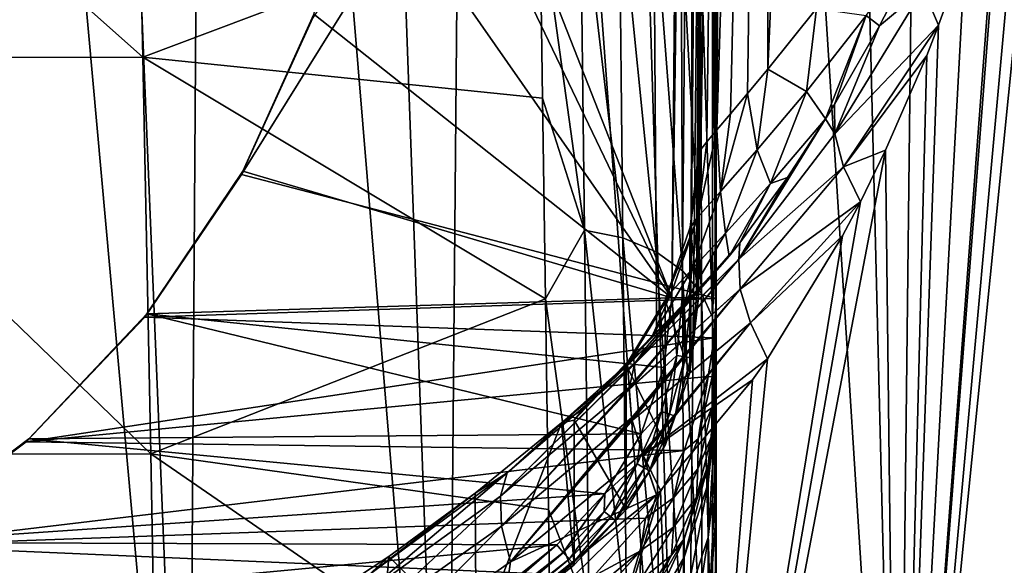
# Model space of a CAD drawing. Header units: millimetres. Extents: x -24 to 72, y 0 to 310.
# Tile 186 of 251: x 8 to 19, y 282 to 288. Entities that reach past the tile are written whole.
import ezdxf

# ---------------------------------------------------------------- set-up
doc = ezdxf.new("R2010")
doc.units = ezdxf.units.MM
doc.header["$LTSCALE"] = 65.185185
for name, color, linetype in [('24', 7, 'CONTINUOUS'), ('25', 7, 'CONTINUOUS'), ('26', 7, 'CONTINUOUS'), ('27', 7, 'CONTINUOUS'), ('36', 7, 'CONTINUOUS'), ('37', 7, 'CONTINUOUS'), ('43', 7, 'CONTINUOUS'), ('45', 7, 'CONTINUOUS'), ('46', 7, 'CONTINUOUS'), ('47', 7, 'CONTINUOUS'), ('48', 7, 'CONTINUOUS'), ('56', 7, 'CONTINUOUS'), ('57', 7, 'CONTINUOUS'), ('58', 7, 'CONTINUOUS'), ('67', 7, 'CONTINUOUS'), ('68', 7, 'CONTINUOUS'), ('79', 7, 'CONTINUOUS'), ('80', 7, 'CONTINUOUS'), ('81', 7, 'CONTINUOUS'), ('89', 7, 'CONTINUOUS')]:
    doc.layers.add(name, color=color, linetype=linetype)

msp = doc.modelspace()

# ---------------------------------------------------------------- linework, layer by layer
at = {"layer": '24', "color": 7, "linetype": 'CONTINUOUS'}
for points in [[(15.5, 283.481, 41.122), (15.5, 283.703, 44.927), (15.409, 282.626, 41.27), (15.5, 283.481, 41.122)], [(15.409, 282.626, 41.27), (15.5, 283.703, 44.927), (15.409, 282.834, 44.927), (15.409, 282.626, 41.27)], [(15.41, 282.013, 37.715), (15.5, 283.481, 41.122), (15.409, 282.626, 41.27), (15.41, 282.013, 37.715)], [(15.5, 282.814, 37.341), (15.5, 283.481, 41.122), (15.41, 282.013, 37.715), (15.5, 282.814, 37.341)], [(15.409, 282.834, 44.927), (15.139, 281.998, 44.927), (15.14, 281.795, 41.35), (15.409, 282.834, 44.927)], [(15.409, 282.626, 41.27), (15.409, 282.834, 44.927), (15.14, 281.795, 41.35), (15.409, 282.626, 41.27)], [(15.5, 282.312, 35.463), (15.5, 282.814, 37.341), (15.41, 281.02, 34.278), (15.5, 282.312, 35.463)], [(15.41, 281.02, 34.278), (15.5, 282.814, 37.341), (15.41, 282.013, 37.715), (15.41, 281.02, 34.278)], [(15.141, 281.196, 37.873), (15.409, 282.626, 41.27), (15.14, 281.795, 41.35), (15.141, 281.196, 37.873)], [(15.41, 282.013, 37.715), (15.409, 282.626, 41.27), (15.141, 281.196, 37.873), (15.41, 282.013, 37.715)], [(15.5, 281.695, 33.596), (15.5, 282.312, 35.463), (15.41, 281.02, 34.278), (15.5, 281.695, 33.596)], [(14.701, 281.238, 44.927), (14.702, 281.038, 41.421), (15.139, 281.998, 44.927), (14.701, 281.238, 44.927)], [(15.139, 281.998, 44.927), (14.702, 281.038, 41.421), (15.14, 281.795, 41.35), (15.139, 281.998, 44.927)], [(15.142, 280.224, 34.514), (15.41, 282.013, 37.715), (15.141, 281.196, 37.873), (15.142, 280.224, 34.514)], [(15.41, 281.02, 34.278), (15.41, 282.013, 37.715), (15.142, 280.224, 34.514), (15.41, 281.02, 34.278)], [(14.702, 281.038, 41.421), (14.704, 280.449, 38.014), (15.14, 281.795, 41.35), (14.702, 281.038, 41.421)], [(14.704, 280.449, 38.014), (15.141, 281.196, 37.873), (15.14, 281.795, 41.35), (14.704, 280.449, 38.014)]]:
    msp.add_3dface(points, dxfattribs=at)
at = {"layer": '25', "color": 7, "linetype": 'CONTINUOUS'}
for points in [[(15.498, 292.298, 18.874), (15.497, 294.595, 23.505), (15.497, 287.812, 21.785), (15.498, 292.298, 18.874)], [(15.497, 287.812, 21.785), (15.497, 294.595, 23.505), (15.497, 289.901, 25.944), (15.497, 287.812, 21.785)], [(15.5, 288.507, 40.58), (15.499, 287.818, 36.372), (15.5, 293.51, 39.865), (15.5, 288.507, 40.58)], [(15.499, 287.818, 36.372), (15.499, 292.778, 35.003), (15.5, 293.51, 39.865), (15.499, 287.818, 36.372)], [(15.499, 286.696, 32.321), (15.498, 291.566, 30.356), (15.499, 292.778, 35.003), (15.499, 286.696, 32.321)], [(15.499, 287.818, 36.372), (15.499, 286.696, 32.321), (15.499, 292.778, 35.003), (15.499, 287.818, 36.372)], [(15.498, 285.326, 17.895), (15.498, 292.298, 18.874), (15.497, 287.812, 21.785), (15.498, 285.326, 17.895)], [(15.498, 289.563, 14.565), (15.498, 292.298, 18.874), (15.498, 285.326, 17.895), (15.498, 289.563, 14.565)], [(15.499, 285.168, 28.448), (15.497, 289.901, 25.944), (15.498, 291.566, 30.356), (15.499, 285.168, 28.448)], [(15.499, 286.696, 32.321), (15.499, 285.168, 28.448), (15.498, 291.566, 30.356), (15.499, 286.696, 32.321)], [(15.499, 286.42, 10.594), (15.5, 291.294, 8.836), (15.498, 289.563, 14.565), (15.499, 286.42, 10.594)], [(15.5, 287.57, 4.791), (15.5, 291.294, 8.836), (15.499, 286.42, 10.594), (15.5, 287.57, 4.791)], [(15.499, 285.168, 28.448), (15.499, 283.261, 24.771), (15.497, 289.901, 25.944), (15.499, 285.168, 28.448)], [(15.499, 283.261, 24.771), (15.497, 287.812, 21.785), (15.497, 289.901, 25.944), (15.499, 283.261, 24.771)], [(15.499, 286.42, 10.594), (15.498, 289.563, 14.565), (15.499, 282.472, 14.294), (15.499, 286.42, 10.594)], [(15.499, 282.472, 14.294), (15.498, 289.563, 14.565), (15.498, 285.326, 17.895), (15.499, 282.472, 14.294)], [(15.5, 283.703, 44.927), (15.5, 283.481, 41.122), (15.5, 289.522, 44.927), (15.5, 283.703, 44.927)], [(15.5, 289.522, 44.927), (15.5, 283.481, 41.122), (15.5, 288.507, 40.58), (15.5, 289.522, 44.927)], [(15.5, 288.507, 40.58), (15.5, 283.481, 41.122), (15.499, 287.818, 36.372), (15.5, 288.507, 40.58)], [(15.499, 283.261, 24.771), (15.499, 281, 21.312), (15.497, 287.812, 21.785), (15.499, 283.261, 24.771)], [(15.499, 281, 21.312), (15.498, 285.326, 17.895), (15.497, 287.812, 21.785), (15.499, 281, 21.312)], [(15.5, 283.481, 41.122), (15.5, 282.814, 37.341), (15.499, 287.818, 36.372), (15.5, 283.481, 41.122)], [(15.5, 282.814, 37.341), (15.5, 282.312, 35.463), (15.499, 287.818, 36.372), (15.5, 282.814, 37.341)], [(15.499, 287.818, 36.372), (15.5, 282.312, 35.463), (15.499, 286.696, 32.321), (15.499, 287.818, 36.372)], [(15.5, 282.9, 6.977), (15.5, 287.57, 4.791), (15.499, 286.42, 10.594), (15.5, 282.9, 6.977)], [(15.5, 285.542, 2.893), (15.5, 287.57, 4.791), (15.5, 282.9, 6.977), (15.5, 285.542, 2.893)], [(15.5, 282.312, 35.463), (15.5, 281.695, 33.596), (15.499, 286.696, 32.321), (15.5, 282.312, 35.463)], [(15.5, 281.695, 33.596), (15.5, 280.962, 31.743), (15.499, 286.696, 32.321), (15.5, 281.695, 33.596)], [(15.499, 286.696, 32.321), (15.5, 280.962, 31.743), (15.499, 285.168, 28.448), (15.499, 286.696, 32.321)], [(15.5, 282.9, 6.977), (15.499, 286.42, 10.594), (15.5, 279.278, 10.999), (15.5, 282.9, 6.977)], [(15.5, 279.278, 10.999), (15.499, 286.42, 10.594), (15.499, 282.472, 14.294), (15.5, 279.278, 10.999)], [(15.5, 283.405, 1.083), (15.5, 285.542, 2.893), (15.501, 279.033, 3.729), (15.5, 283.405, 1.083)], [(15.501, 279.033, 3.729), (15.5, 285.542, 2.893), (15.5, 282.9, 6.977), (15.501, 279.033, 3.729)], [(15.499, 281, 21.312), (15.499, 278.412, 18.089), (15.498, 285.326, 17.895), (15.499, 281, 21.312)], [(15.499, 278.412, 18.089), (15.499, 282.472, 14.294), (15.498, 285.326, 17.895), (15.499, 278.412, 18.089)], [(15.5, 280.962, 31.743), (15.5, 280.112, 29.909), (15.499, 285.168, 28.448), (15.5, 280.962, 31.743)], [(15.5, 280.112, 29.909), (15.5, 279.145, 28.097), (15.499, 285.168, 28.448), (15.5, 280.112, 29.909)], [(15.499, 285.168, 28.448), (15.5, 279.145, 28.097), (15.499, 283.261, 24.771), (15.499, 285.168, 28.448)], [(15.5, 281.162, -0.634), (15.5, 283.405, 1.083), (15.501, 279.033, 3.729), (15.5, 281.162, -0.634)], [(15.5, 279.145, 28.097), (15.5, 278.061, 26.315), (15.499, 283.261, 24.771), (15.5, 279.145, 28.097)], [(15.5, 278.061, 26.315), (15.5, 276.859, 24.571), (15.499, 283.261, 24.771), (15.5, 278.061, 26.315)], [(15.499, 283.261, 24.771), (15.5, 276.859, 24.571), (15.499, 281, 21.312), (15.499, 283.261, 24.771)], [(15.501, 279.033, 3.729), (15.5, 282.9, 6.977), (15.501, 275.771, 8.027), (15.501, 279.033, 3.729)], [(15.501, 275.771, 8.027), (15.5, 282.9, 6.977), (15.5, 279.278, 10.999), (15.501, 275.771, 8.027)], [(15.499, 278.412, 18.089), (15.5, 275.525, 15.122), (15.499, 282.472, 14.294), (15.499, 278.412, 18.089)], [(15.5, 275.525, 15.122), (15.5, 279.278, 10.999), (15.499, 282.472, 14.294), (15.5, 275.525, 15.122)]]:
    msp.add_3dface(points, dxfattribs=at)
at = {"layer": '26', "color": 7, "linetype": 'CONTINUOUS'}
for points in [[(15.5, 291.294, 8.836), (15.5, 287.57, 4.791), (15.458, 288.365, 5.009), (15.5, 291.294, 8.836)], [(14.021, 285.47, 0.304), (13.516, 289.1, 3.452), (13.969, 289.48, 3.963), (14.021, 285.47, 0.304)], [(14.021, 285.47, 0.304), (13.969, 289.48, 3.963), (14.451, 285.385, 0.477), (14.021, 285.47, 0.304)], [(14.451, 285.385, 0.477), (13.969, 289.48, 3.963), (14.41, 289.38, 4.119), (14.451, 285.385, 0.477)], [(14.451, 285.385, 0.477), (14.41, 289.38, 4.119), (14.824, 285.229, 0.687), (14.451, 285.385, 0.477)], [(14.824, 285.229, 0.687), (14.41, 289.38, 4.119), (14.798, 289.202, 4.31), (14.824, 285.229, 0.687)], [(14.824, 285.229, 0.687), (14.798, 289.202, 4.31), (15.122, 285.015, 0.924), (14.824, 285.229, 0.687)], [(15.122, 285.015, 0.924), (14.798, 289.202, 4.31), (15.107, 288.958, 4.524), (15.122, 285.015, 0.924)], [(13.548, 286.956, 1.446), (13.516, 289.1, 3.452), (14.021, 285.47, 0.304), (13.548, 286.956, 1.446)], [(15.122, 285.015, 0.924), (15.107, 288.958, 4.524), (15.334, 284.763, 1.182), (15.122, 285.015, 0.924)], [(15.334, 284.763, 1.182), (15.107, 288.958, 4.524), (15.328, 288.671, 4.758), (15.334, 284.763, 1.182)], [(15.458, 288.365, 5.009), (15.459, 284.493, 1.458), (15.328, 288.671, 4.758), (15.458, 288.365, 5.009)], [(15.459, 284.493, 1.458), (15.334, 284.763, 1.182), (15.328, 288.671, 4.758), (15.459, 284.493, 1.458)], [(15.5, 287.57, 4.791), (15.5, 285.542, 2.893), (15.458, 288.365, 5.009), (15.5, 287.57, 4.791)], [(15.458, 288.365, 5.009), (15.5, 285.542, 2.893), (15.459, 284.493, 1.458), (15.458, 288.365, 5.009)], [(13.581, 284.698, -0.467), (13.548, 286.956, 1.446), (14.021, 285.47, 0.304), (13.581, 284.698, -0.467)], [(15.5, 285.542, 2.893), (15.5, 283.405, 1.083), (15.459, 284.493, 1.458), (15.5, 285.542, 2.893)], [(14.072, 281.145, -2.981), (13.581, 284.698, -0.467), (14.021, 285.47, 0.304), (14.072, 281.145, -2.981)], [(14.072, 281.145, -2.981), (14.021, 285.47, 0.304), (14.49, 281.074, -2.793), (14.072, 281.145, -2.981)], [(14.49, 281.074, -2.793), (14.021, 285.47, 0.304), (14.451, 285.385, 0.477), (14.49, 281.074, -2.793)], [(14.49, 281.074, -2.793), (14.451, 285.385, 0.477), (14.85, 280.942, -2.564), (14.49, 281.074, -2.793)], [(14.85, 280.942, -2.564), (14.451, 285.385, 0.477), (14.824, 285.229, 0.687), (14.85, 280.942, -2.564)], [(14.85, 280.942, -2.564), (14.824, 285.229, 0.687), (15.135, 280.759, -2.307), (14.85, 280.942, -2.564)], [(15.135, 280.759, -2.307), (14.824, 285.229, 0.687), (15.122, 285.015, 0.924), (15.135, 280.759, -2.307)], [(15.135, 280.759, -2.307), (15.122, 285.015, 0.924), (15.338, 280.542, -2.027), (15.135, 280.759, -2.307)], [(15.338, 280.542, -2.027), (15.122, 285.015, 0.924), (15.334, 284.763, 1.182), (15.338, 280.542, -2.027)], [(15.459, 284.493, 1.458), (15.46, 280.309, -1.727), (15.334, 284.763, 1.182), (15.459, 284.493, 1.458)], [(15.46, 280.309, -1.727), (15.338, 280.542, -2.027), (15.334, 284.763, 1.182), (15.46, 280.309, -1.727)], [(13.613, 282.329, -2.282), (13.581, 284.698, -0.467), (14.072, 281.145, -2.981), (13.613, 282.329, -2.282)], [(15.5, 283.405, 1.083), (15.5, 281.162, -0.634), (15.459, 284.493, 1.458), (15.5, 283.405, 1.083)], [(15.459, 284.493, 1.458), (15.5, 281.162, -0.634), (15.46, 280.309, -1.727), (15.459, 284.493, 1.458)], [(13.645, 279.855, -3.992), (13.613, 282.329, -2.282), (14.072, 281.145, -2.981), (13.645, 279.855, -3.992)]]:
    msp.add_3dface(points, dxfattribs=at)
at = {"layer": '27', "color": 7, "linetype": 'CONTINUOUS'}
for points in [[(8.964, 291.505, 5.422), (9.052, 287.416, 1.233), (4.47, 291.499, 5.044), (8.964, 291.505, 5.422)], [(9.052, 287.416, 1.233), (4.532, 287.411, 0.796), (4.47, 291.499, 5.044), (9.052, 287.416, 1.233)], [(8.964, 291.505, 5.422), (13.516, 289.1, 3.452), (9.052, 287.416, 1.233), (8.964, 291.505, 5.422)], [(13.516, 289.1, 3.452), (13.548, 286.956, 1.446), (9.052, 287.416, 1.233), (13.516, 289.1, 3.452)], [(9.052, 287.416, 1.233), (9.142, 282.957, -2.535), (4.532, 287.411, 0.796), (9.052, 287.416, 1.233)], [(9.142, 282.957, -2.535), (4.594, 282.952, -3.029), (4.532, 287.411, 0.796), (9.142, 282.957, -2.535)], [(13.548, 286.956, 1.446), (13.581, 284.698, -0.467), (9.052, 287.416, 1.233), (13.548, 286.956, 1.446)], [(9.052, 287.416, 1.233), (13.581, 284.698, -0.467), (9.142, 282.957, -2.535), (9.052, 287.416, 1.233)], [(13.581, 284.698, -0.467), (13.613, 282.329, -2.282), (9.142, 282.957, -2.535), (13.581, 284.698, -0.467)], [(9.142, 282.957, -2.535), (9.229, 278.168, -5.863), (4.594, 282.952, -3.029), (9.142, 282.957, -2.535)], [(9.229, 278.168, -5.863), (4.655, 278.164, -6.411), (4.594, 282.952, -3.029), (9.229, 278.168, -5.863)], [(13.613, 282.329, -2.282), (13.645, 279.855, -3.992), (9.142, 282.957, -2.535), (13.613, 282.329, -2.282)], [(9.142, 282.957, -2.535), (13.645, 279.855, -3.992), (9.229, 278.168, -5.863), (9.142, 282.957, -2.535)]]:
    msp.add_3dface(points, dxfattribs=at)
at = {"layer": '36', "color": 7, "linetype": 'CONTINUOUS'}
for points in [[(15.411, 294.769, 87.687), (15.489, 294.855, 101.942), (15.5, 284.535, 87.905), (15.411, 294.769, 87.687)], [(15.489, 294.855, 101.942), (15.489, 294.66, 101.946), (15.5, 284.549, 88.615), (15.489, 294.855, 101.942)], [(15.5, 284.535, 87.905), (15.489, 294.855, 101.942), (15.5, 284.549, 88.615), (15.5, 284.535, 87.905)], [(15.424, 294.408, 73.434), (15.411, 294.769, 87.687), (15.5, 284.192, 73.566), (15.424, 294.408, 73.434)], [(15.5, 284.192, 73.566), (15.411, 294.769, 87.687), (15.5, 284.383, 81.1), (15.5, 284.192, 73.566)], [(15.5, 284.383, 81.1), (15.411, 294.769, 87.687), (15.5, 284.535, 87.905), (15.5, 284.383, 81.1)], [(15.5, 284.549, 88.615), (15.489, 294.66, 101.946), (15.5, 284.702, 102.12), (15.5, 284.549, 88.615)], [(15.472, 294.022, 59.181), (15.424, 294.408, 73.434), (15.5, 283.855, 59.219), (15.472, 294.022, 59.181)], [(15.5, 283.855, 59.219), (15.424, 294.408, 73.434), (15.5, 283.996, 65.756), (15.5, 283.855, 59.219)], [(15.5, 283.996, 65.756), (15.424, 294.408, 73.434), (15.5, 284.189, 73.422), (15.5, 283.996, 65.756)], [(15.5, 284.189, 73.422), (15.424, 294.408, 73.434), (15.5, 284.192, 73.566), (15.5, 284.189, 73.422)], [(15.5, 283.703, 44.927), (15.5, 289.522, 44.927), (15.472, 294.022, 59.181), (15.5, 283.703, 44.927)], [(15.5, 283.703, 44.927), (15.472, 294.022, 59.181), (15.5, 283.837, 58.279), (15.5, 283.703, 44.927)], [(15.5, 283.837, 58.279), (15.472, 294.022, 59.181), (15.5, 283.855, 59.219), (15.5, 283.837, 58.279)]]:
    msp.add_3dface(points, dxfattribs=at)
at = {"layer": '37', "color": 7, "linetype": 'CONTINUOUS'}
for points in [[(15.5, 284.549, 88.615), (15.5, 284.702, 102.12), (15.478, 284.262, 102.127), (15.5, 284.549, 88.615)], [(15.5, 284.383, 81.1), (15.5, 284.535, 87.905), (15.456, 283.821, 87.89), (15.5, 284.383, 81.1)], [(15.5, 284.535, 87.905), (15.478, 284.262, 102.127), (15.456, 283.821, 87.89), (15.5, 284.535, 87.905)], [(15.5, 284.535, 87.905), (15.5, 284.549, 88.615), (15.478, 284.262, 102.127), (15.5, 284.535, 87.905)], [(15.5, 284.192, 73.566), (15.5, 284.383, 81.1), (15.456, 283.821, 87.89), (15.5, 284.192, 73.566)], [(15.478, 284.262, 102.127), (15.41, 283.827, 102.135), (15.456, 283.821, 87.89), (15.478, 284.262, 102.127)], [(15.5, 284.189, 73.422), (15.5, 284.192, 73.566), (15.454, 283.481, 73.574), (15.5, 284.189, 73.422)], [(15.5, 284.192, 73.566), (15.456, 283.821, 87.89), (15.454, 283.481, 73.574), (15.5, 284.192, 73.566)], [(15.5, 283.996, 65.756), (15.5, 284.189, 73.422), (15.454, 283.481, 73.574), (15.5, 283.996, 65.756)], [(15.5, 283.855, 59.219), (15.5, 283.996, 65.756), (15.454, 283.481, 73.574), (15.5, 283.855, 59.219)], [(15.41, 283.827, 102.135), (15.141, 282.992, 102.149), (15.296, 283.125, 87.89), (15.41, 283.827, 102.135)], [(15.456, 283.821, 87.89), (15.41, 283.827, 102.135), (15.296, 283.125, 87.89), (15.456, 283.821, 87.89)], [(15.456, 283.821, 87.89), (15.296, 283.125, 87.89), (15.454, 283.481, 73.574), (15.456, 283.821, 87.89)], [(15.5, 283.837, 58.279), (15.5, 283.855, 59.219), (15.446, 283.152, 59.244), (15.5, 283.837, 58.279)], [(15.5, 283.855, 59.219), (15.454, 283.481, 73.574), (15.446, 283.152, 59.244), (15.5, 283.855, 59.219)], [(15.5, 283.703, 44.927), (15.5, 283.837, 58.279), (15.446, 283.152, 59.244), (15.5, 283.703, 44.927)], [(15.409, 282.834, 44.927), (15.5, 283.703, 44.927), (15.446, 283.152, 59.244), (15.409, 282.834, 44.927)], [(15.454, 283.481, 73.574), (15.296, 283.125, 87.89), (15.292, 282.786, 73.583), (15.454, 283.481, 73.574)], [(15.454, 283.481, 73.574), (15.292, 282.786, 73.583), (15.446, 283.152, 59.244), (15.454, 283.481, 73.574)], [(15.296, 283.125, 87.89), (15.141, 282.992, 102.149), (15.025, 282.466, 87.891), (15.296, 283.125, 87.89)], [(15.296, 283.125, 87.89), (15.025, 282.466, 87.891), (15.292, 282.786, 73.583), (15.296, 283.125, 87.89)], [(15.409, 282.834, 44.927), (15.446, 283.152, 59.244), (15.277, 282.466, 59.249), (15.409, 282.834, 44.927)], [(15.446, 283.152, 59.244), (15.292, 282.786, 73.583), (15.277, 282.466, 59.249), (15.446, 283.152, 59.244)], [(15.141, 282.992, 102.149), (14.706, 282.231, 102.163), (15.025, 282.466, 87.891), (15.141, 282.992, 102.149)], [(15.292, 282.786, 73.583), (15.025, 282.466, 87.891), (15.019, 282.13, 73.593), (15.292, 282.786, 73.583)], [(15.292, 282.786, 73.583), (15.019, 282.13, 73.593), (15.277, 282.466, 59.249), (15.292, 282.786, 73.583)], [(15.139, 281.998, 44.927), (15.409, 282.834, 44.927), (15.277, 282.466, 59.249), (15.139, 281.998, 44.927)], [(15.025, 282.466, 87.891), (14.706, 282.231, 102.163), (14.651, 281.865, 87.891), (15.025, 282.466, 87.891)], [(15.025, 282.466, 87.891), (14.651, 281.865, 87.891), (15.019, 282.13, 73.593), (15.025, 282.466, 87.891)], [(15.139, 281.998, 44.927), (15.277, 282.466, 59.249), (14.996, 281.817, 59.253), (15.139, 281.998, 44.927)], [(15.277, 282.466, 59.249), (15.019, 282.13, 73.593), (14.996, 281.817, 59.253), (15.277, 282.466, 59.249)], [(14.706, 282.231, 102.163), (14.122, 281.578, 102.174), (14.651, 281.865, 87.891), (14.706, 282.231, 102.163)], [(15.019, 282.13, 73.593), (14.651, 281.865, 87.891), (14.644, 281.531, 73.602), (15.019, 282.13, 73.593)], [(15.019, 282.13, 73.593), (14.644, 281.531, 73.602), (14.996, 281.817, 59.253), (15.019, 282.13, 73.593)], [(14.701, 281.238, 44.927), (15.139, 281.998, 44.927), (14.996, 281.817, 59.253), (14.701, 281.238, 44.927)], [(14.651, 281.865, 87.891), (14.122, 281.578, 102.174), (14.169, 281.464, 94.202), (14.651, 281.865, 87.891)], [(14.186, 281.342, 88.013), (14.651, 281.865, 87.891), (14.169, 281.464, 94.202), (14.186, 281.342, 88.013)], [(14.186, 281.341, 87.943), (14.651, 281.865, 87.891), (14.186, 281.342, 88.013), (14.186, 281.341, 87.943)], [(14.651, 281.865, 87.891), (14.186, 281.341, 87.943), (14.644, 281.531, 73.602), (14.651, 281.865, 87.891)], [(14.701, 281.238, 44.927), (14.996, 281.817, 59.253), (14.612, 281.228, 59.258), (14.701, 281.238, 44.927)], [(14.996, 281.817, 59.253), (14.644, 281.531, 73.602), (14.612, 281.228, 59.258), (14.996, 281.817, 59.253)]]:
    msp.add_3dface(points, dxfattribs=at)
at = {"layer": '43', "color": 7, "linetype": 'CONTINUOUS'}
for points in [[(15.5, 284.702, 102.12), (15.489, 294.66, 101.946), (10.162, 286.098, 102.095), (15.5, 284.702, 102.12)], [(10.162, 286.098, 102.095), (15.489, 294.66, 101.946), (10.966, 287.861, 102.064), (10.162, 286.098, 102.095)], [(9.077, 284.492, 102.123), (15.5, 284.702, 102.12), (10.162, 286.098, 102.095), (9.077, 284.492, 102.123)], [(15.478, 284.262, 102.127), (15.5, 284.702, 102.12), (9.077, 284.492, 102.123), (15.478, 284.262, 102.127)], [(7.741, 283.089, 102.148), (15.478, 284.262, 102.127), (9.077, 284.492, 102.123), (7.741, 283.089, 102.148)], [(15.41, 283.827, 102.135), (15.478, 284.262, 102.127), (7.741, 283.089, 102.148), (15.41, 283.827, 102.135)], [(15.141, 282.992, 102.149), (15.41, 283.827, 102.135), (7.741, 283.089, 102.148), (15.141, 282.992, 102.149)], [(6.19, 281.926, 102.168), (15.141, 282.992, 102.149), (7.741, 283.089, 102.148), (6.19, 281.926, 102.168)], [(14.706, 282.231, 102.163), (15.141, 282.992, 102.149), (6.19, 281.926, 102.168), (14.706, 282.231, 102.163)], [(14.122, 281.578, 102.174), (14.706, 282.231, 102.163), (6.19, 281.926, 102.168), (14.122, 281.578, 102.174)], [(4.469, 281.036, 102.184), (14.122, 281.578, 102.174), (6.19, 281.926, 102.168), (4.469, 281.036, 102.184)]]:
    msp.add_3dface(points, dxfattribs=at)
at = {"layer": '45', "color": 7, "linetype": 'CONTINUOUS'}
for points in [[(15.092, 294.9, 102.492), (15.003, 284.71, 102.67), (11.506, 293.627, 102.514), (15.092, 294.9, 102.492)], [(11.506, 293.627, 102.514), (15.003, 284.71, 102.67), (11.65, 291.698, 102.548), (11.506, 293.627, 102.514)], [(11.65, 291.698, 102.548), (15.003, 284.71, 102.67), (11.471, 289.771, 102.581), (11.65, 291.698, 102.548)], [(11.471, 289.771, 102.581), (15.003, 284.71, 102.67), (10.977, 287.9, 102.614), (11.471, 289.771, 102.581)], [(10.977, 287.9, 102.614), (15.003, 284.71, 102.67), (10.179, 286.137, 102.645), (10.977, 287.9, 102.614)], [(10.179, 286.137, 102.645), (15.003, 284.71, 102.67), (9.1, 284.531, 102.673), (10.179, 286.137, 102.645)], [(15.003, 284.71, 102.67), (14.912, 283.927, 102.683), (9.1, 284.531, 102.673), (15.003, 284.71, 102.67)], [(9.1, 284.531, 102.673), (14.657, 283.18, 102.696), (7.771, 283.125, 102.697), (9.1, 284.531, 102.673)], [(14.912, 283.927, 102.683), (14.657, 283.18, 102.696), (9.1, 284.531, 102.673), (14.912, 283.927, 102.683)], [(7.771, 283.125, 102.697), (14.249, 282.505, 102.708), (6.227, 281.958, 102.718), (7.771, 283.125, 102.697)], [(14.657, 283.18, 102.696), (14.249, 282.505, 102.708), (7.771, 283.125, 102.697), (14.657, 283.18, 102.696)], [(14.249, 282.505, 102.708), (13.708, 281.931, 102.718), (6.227, 281.958, 102.718), (14.249, 282.505, 102.708)], [(6.227, 281.958, 102.718), (13.708, 281.931, 102.718), (4.511, 281.064, 102.733), (6.227, 281.958, 102.718)], [(13.708, 281.931, 102.718), (12.619, 281.052, 102.733), (4.511, 281.064, 102.733), (13.708, 281.931, 102.718)]]:
    msp.add_3dface(points, dxfattribs=at)
at = {"layer": '46', "color": 7, "linetype": 'CONTINUOUS'}
for points in [[(15.003, 284.71, 102.67), (15.092, 294.9, 102.492), (15.295, 304.987, 102.338), (15.003, 284.71, 102.67)], [(15.117, 284.71, 102.692), (15.003, 284.71, 102.67), (15.295, 304.987, 102.338), (15.117, 284.71, 102.692)], [(15.215, 284.71, 102.757), (15.117, 284.71, 102.692), (15.295, 304.987, 102.338), (15.215, 284.71, 102.757)], [(15.28, 284.711, 102.855), (15.215, 284.71, 102.757), (15.392, 304.988, 102.404), (15.28, 284.711, 102.855)], [(15.392, 304.988, 102.404), (15.215, 284.71, 102.757), (15.295, 304.987, 102.338), (15.392, 304.988, 102.404)], [(15.303, 284.713, 102.97), (15.28, 284.711, 102.855), (15.48, 304.991, 102.616), (15.303, 284.713, 102.97)], [(15.48, 304.991, 102.616), (15.28, 284.711, 102.855), (15.457, 304.989, 102.501), (15.48, 304.991, 102.616)], [(15.457, 304.989, 102.501), (15.28, 284.711, 102.855), (15.392, 304.988, 102.404), (15.457, 304.989, 102.501)]]:
    msp.add_3dface(points, dxfattribs=at)
at = {"layer": '47', "color": 7, "linetype": 'CONTINUOUS'}
for points in [[(14.912, 283.927, 102.683), (15.003, 284.71, 102.67), (15.056, 284.062, 102.704), (14.912, 283.927, 102.683)], [(15.003, 284.71, 102.67), (15.117, 284.71, 102.692), (15.056, 284.062, 102.704), (15.003, 284.71, 102.67)], [(15.056, 284.062, 102.704), (15.117, 284.71, 102.692), (15.152, 284.045, 102.769), (15.056, 284.062, 102.704)], [(15.117, 284.71, 102.692), (15.215, 284.71, 102.757), (15.152, 284.045, 102.769), (15.117, 284.71, 102.692)], [(15.215, 284.71, 102.757), (15.216, 284.035, 102.867), (15.152, 284.045, 102.769), (15.215, 284.71, 102.757)], [(15.28, 284.711, 102.855), (15.303, 284.713, 102.97), (15.204, 283.866, 102.984), (15.28, 284.711, 102.855)], [(15.28, 284.711, 102.855), (15.204, 283.866, 102.984), (15.216, 284.035, 102.867), (15.28, 284.711, 102.855)], [(15.215, 284.71, 102.757), (15.28, 284.711, 102.855), (15.216, 284.035, 102.867), (15.215, 284.71, 102.757)], [(14.886, 283.433, 102.715), (14.912, 283.927, 102.683), (15.056, 284.062, 102.704), (14.886, 283.433, 102.715)], [(14.886, 283.433, 102.715), (15.056, 284.062, 102.704), (14.977, 283.401, 102.78), (14.886, 283.433, 102.715)], [(15.056, 284.062, 102.704), (15.152, 284.045, 102.769), (14.977, 283.401, 102.78), (15.056, 284.062, 102.704)], [(15.152, 284.045, 102.769), (15.038, 283.38, 102.878), (14.977, 283.401, 102.78), (15.152, 284.045, 102.769)], [(15.216, 284.035, 102.867), (15.038, 283.38, 102.878), (15.152, 284.045, 102.769), (15.216, 284.035, 102.867)], [(15.216, 284.035, 102.867), (15.204, 283.866, 102.984), (15.038, 283.38, 102.878), (15.216, 284.035, 102.867)], [(14.657, 283.18, 102.696), (14.912, 283.927, 102.683), (14.886, 283.433, 102.715), (14.657, 283.18, 102.696)], [(15.204, 283.866, 102.984), (14.929, 283.059, 102.998), (15.038, 283.38, 102.878), (15.204, 283.866, 102.984)], [(14.611, 282.843, 102.725), (14.657, 283.18, 102.696), (14.886, 283.433, 102.715), (14.611, 282.843, 102.725)], [(14.611, 282.843, 102.725), (14.886, 283.433, 102.715), (14.695, 282.796, 102.791), (14.611, 282.843, 102.725)], [(14.886, 283.433, 102.715), (14.977, 283.401, 102.78), (14.695, 282.796, 102.791), (14.886, 283.433, 102.715)], [(14.977, 283.401, 102.78), (14.751, 282.765, 102.889), (14.695, 282.796, 102.791), (14.977, 283.401, 102.78)], [(15.038, 283.38, 102.878), (14.751, 282.765, 102.889), (14.977, 283.401, 102.78), (15.038, 283.38, 102.878)], [(15.038, 283.38, 102.878), (14.929, 283.059, 102.998), (14.751, 282.765, 102.889), (15.038, 283.38, 102.878)], [(14.249, 282.505, 102.708), (14.657, 283.18, 102.696), (14.611, 282.843, 102.725), (14.249, 282.505, 102.708)], [(14.929, 283.059, 102.998), (14.488, 282.329, 103.011), (14.751, 282.765, 102.889), (14.929, 283.059, 102.998)], [(14.239, 282.308, 102.734), (14.249, 282.505, 102.708), (14.611, 282.843, 102.725), (14.239, 282.308, 102.734)], [(14.239, 282.308, 102.734), (14.611, 282.843, 102.725), (14.314, 282.247, 102.8), (14.239, 282.308, 102.734)], [(14.611, 282.843, 102.725), (14.695, 282.796, 102.791), (14.314, 282.247, 102.8), (14.611, 282.843, 102.725)], [(14.695, 282.796, 102.791), (14.364, 282.207, 102.898), (14.314, 282.247, 102.8), (14.695, 282.796, 102.791)], [(14.751, 282.765, 102.889), (14.364, 282.207, 102.898), (14.695, 282.796, 102.791), (14.751, 282.765, 102.889)], [(14.751, 282.765, 102.889), (14.488, 282.329, 103.011), (14.364, 282.207, 102.898), (14.751, 282.765, 102.889)], [(13.708, 281.931, 102.718), (14.249, 282.505, 102.708), (13.78, 281.847, 102.741), (13.708, 281.931, 102.718)], [(13.78, 281.847, 102.741), (14.249, 282.505, 102.708), (13.782, 281.844, 102.742), (13.78, 281.847, 102.741)], [(13.782, 281.844, 102.742), (14.249, 282.505, 102.708), (14.239, 282.308, 102.734), (13.782, 281.844, 102.742)], [(14.488, 282.329, 103.011), (13.903, 281.708, 103.022), (14.364, 282.207, 102.898), (14.488, 282.329, 103.011)], [(13.782, 281.844, 102.742), (14.239, 282.308, 102.734), (13.846, 281.771, 102.809), (13.782, 281.844, 102.742)], [(13.846, 281.771, 102.809), (14.239, 282.308, 102.734), (14.314, 282.247, 102.8), (13.846, 281.771, 102.809)], [(13.888, 281.724, 102.907), (13.846, 281.771, 102.809), (14.314, 282.247, 102.8), (13.888, 281.724, 102.907)], [(14.364, 282.207, 102.898), (13.888, 281.724, 102.907), (14.314, 282.247, 102.8), (14.364, 282.207, 102.898)], [(13.888, 281.724, 102.907), (14.364, 282.207, 102.898), (13.889, 281.722, 102.911), (13.888, 281.724, 102.907)], [(14.364, 282.207, 102.898), (13.903, 281.708, 103.022), (13.889, 281.722, 102.911), (14.364, 282.207, 102.898)]]:
    msp.add_3dface(points, dxfattribs=at)
at = {"layer": '48', "color": 7, "linetype": 'CONTINUOUS'}
for points in [[(12.619, 281.052, 102.733), (13.708, 281.931, 102.718), (12.081, 280.519, 102.764), (12.619, 281.052, 102.733)], [(13.708, 281.931, 102.718), (13.78, 281.847, 102.741), (12.081, 280.519, 102.764), (13.708, 281.931, 102.718)], [(12.081, 280.519, 102.764), (13.78, 281.847, 102.741), (12.14, 280.437, 102.832), (12.081, 280.519, 102.764)], [(13.78, 281.847, 102.741), (13.782, 281.844, 102.742), (12.14, 280.437, 102.832), (13.78, 281.847, 102.741)], [(13.782, 281.844, 102.742), (13.846, 281.771, 102.809), (12.14, 280.437, 102.832), (13.782, 281.844, 102.742)], [(13.846, 281.771, 102.809), (12.179, 280.385, 102.935), (12.14, 280.437, 102.832), (13.846, 281.771, 102.809)], [(13.846, 281.771, 102.809), (13.888, 281.724, 102.907), (12.179, 280.385, 102.935), (13.846, 281.771, 102.809)], [(13.888, 281.724, 102.907), (13.889, 281.722, 102.911), (12.179, 280.385, 102.935), (13.888, 281.724, 102.907)], [(13.889, 281.722, 102.911), (12.8, 280.819, 103.038), (12.179, 280.385, 102.935), (13.889, 281.722, 102.911)], [(13.889, 281.722, 102.911), (13.903, 281.708, 103.022), (12.8, 280.819, 103.038), (13.889, 281.722, 102.911)]]:
    msp.add_3dface(points, dxfattribs=at)
at = {"layer": '56', "color": 7, "linetype": 'CONTINUOUS'}
for points in [[(15.303, 284.713, 102.97), (15.482, 305.54, 122.309), (15.482, 306.822, 195.795), (15.303, 284.713, 102.97)], [(15.392, 296.581, 196.004), (15.303, 284.713, 102.97), (15.482, 306.822, 195.795), (15.392, 296.581, 196.004)], [(15.482, 305.54, 122.309), (15.303, 284.713, 102.97), (15.481, 305.316, 112.955), (15.482, 305.54, 122.309)], [(15.303, 284.713, 102.97), (15.481, 305.302, 112.486), (15.481, 305.316, 112.955), (15.303, 284.713, 102.97)], [(15.303, 284.713, 102.97), (15.48, 304.991, 102.616), (15.481, 305.302, 112.486), (15.303, 284.713, 102.97)], [(15.303, 286.341, 196.212), (15.303, 284.713, 102.97), (15.392, 296.581, 196.004), (15.303, 286.341, 196.212)]]:
    msp.add_3dface(points, dxfattribs=at)
at = {"layer": '57', "color": 7, "linetype": 'CONTINUOUS'}
for points in [[(15.303, 284.713, 102.97), (15.303, 286.341, 196.212), (15.207, 285.503, 196.227), (15.303, 284.713, 102.97)], [(14.928, 284.686, 196.241), (15.204, 283.866, 102.984), (15.204, 285.493, 196.227), (14.928, 284.686, 196.241)], [(15.204, 285.493, 196.227), (15.303, 284.713, 102.97), (15.207, 285.503, 196.227), (15.204, 285.493, 196.227)], [(15.204, 283.866, 102.984), (15.303, 284.713, 102.97), (15.204, 285.493, 196.227), (15.204, 283.866, 102.984)], [(14.488, 283.956, 196.254), (14.929, 283.059, 102.998), (14.928, 284.686, 196.241), (14.488, 283.956, 196.254)], [(14.929, 283.059, 102.998), (15.204, 283.866, 102.984), (14.928, 284.686, 196.241), (14.929, 283.059, 102.998)], [(13.903, 283.336, 196.265), (14.488, 282.329, 103.011), (14.481, 283.947, 196.254), (13.903, 283.336, 196.265)], [(14.481, 283.947, 196.254), (14.488, 282.329, 103.011), (14.488, 283.956, 196.254), (14.481, 283.947, 196.254)], [(14.488, 282.329, 103.011), (14.929, 283.059, 102.998), (14.488, 283.956, 196.254), (14.488, 282.329, 103.011)], [(13.903, 281.708, 103.022), (14.488, 282.329, 103.011), (13.903, 283.336, 196.265), (13.903, 281.708, 103.022)]]:
    msp.add_3dface(points, dxfattribs=at)
at = {"layer": '58', "color": 7, "linetype": 'CONTINUOUS'}
for points in [[(14.727, 284.172, 201.957), (13.762, 283.303, 201.197), (14.275, 283.728, 200.112), (14.727, 284.172, 201.957)], [(14.275, 283.728, 200.112), (13.762, 283.303, 201.197), (13.996, 283.45, 198.199), (14.275, 283.728, 200.112)], [(13.762, 283.303, 201.197), (13.903, 283.336, 196.265), (13.996, 283.45, 198.199), (13.762, 283.303, 201.197)], [(13.903, 281.708, 103.022), (13.903, 283.336, 196.265), (13.762, 283.303, 201.197), (13.903, 281.708, 103.022)], [(12.79, 282.512, 200.505), (12.8, 280.819, 103.038), (13.762, 283.303, 201.197), (12.79, 282.512, 200.505)], [(12.8, 280.819, 103.038), (13.903, 281.708, 103.022), (13.762, 283.303, 201.197), (12.8, 280.819, 103.038)], [(11.818, 281.799, 199.881), (12.8, 280.819, 103.038), (12.79, 282.512, 200.505), (11.818, 281.799, 199.881)], [(10.849, 281.158, 199.321), (11.672, 280.009, 103.052), (11.818, 281.799, 199.881), (10.849, 281.158, 199.321)], [(11.672, 280.009, 103.052), (12.8, 280.819, 103.038), (11.818, 281.799, 199.881), (11.672, 280.009, 103.052)]]:
    msp.add_3dface(points, dxfattribs=at)
at = {"layer": '67', "color": 7, "linetype": 'CONTINUOUS'}
for points in [[(6.476, 275.299, 245.97), (9.563, 275.28, 244.873), (6.628, 307.764, 245.655), (6.476, 275.299, 245.97)], [(6.628, 307.764, 245.655), (9.563, 275.28, 244.873), (8.226, 307.745, 245.141), (6.628, 307.764, 245.655)], [(8.226, 307.745, 245.141), (9.563, 275.28, 244.873), (9.785, 307.722, 244.519), (8.226, 307.745, 245.141)], [(9.563, 275.28, 244.873), (12.472, 275.254, 243.366), (9.785, 307.722, 244.519), (9.563, 275.28, 244.873)], [(9.785, 307.722, 244.519), (12.472, 275.254, 243.366), (11.297, 307.696, 243.79), (9.785, 307.722, 244.519)], [(11.297, 307.696, 243.79), (12.472, 275.254, 243.366), (12.755, 307.667, 242.958), (11.297, 307.696, 243.79)], [(12.472, 275.254, 243.366), (15.149, 275.221, 241.477), (12.755, 307.667, 242.958), (12.472, 275.254, 243.366)], [(12.755, 307.667, 242.958), (15.149, 275.221, 241.477), (14.153, 307.634, 242.028), (12.755, 307.667, 242.958)], [(14.153, 307.634, 242.028), (15.149, 275.221, 241.477), (15.483, 307.599, 241.003), (14.153, 307.634, 242.028)], [(15.149, 275.221, 241.477), (17.543, 275.182, 239.241), (15.483, 307.599, 241.003), (15.149, 275.221, 241.477)], [(15.483, 307.599, 241.003), (17.543, 275.182, 239.241), (16.739, 307.563, 239.889), (15.483, 307.599, 241.003)], [(16.739, 307.563, 239.889), (17.543, 275.182, 239.241), (17.914, 307.524, 238.691), (16.739, 307.563, 239.889)], [(17.543, 275.182, 239.241), (19.611, 275.138, 236.7), (17.914, 307.524, 238.691), (17.543, 275.182, 239.241)], [(17.914, 307.524, 238.691), (19.611, 275.138, 236.7), (19.005, 307.485, 237.414), (17.914, 307.524, 238.691)], [(19.611, 274.655, 209.018), (17.543, 274.61, 206.477), (19.343, 292.514, 208.073), (19.611, 274.655, 209.018)], [(19.343, 292.514, 208.073), (17.543, 274.61, 206.477), (19.045, 291.167, 207.725), (19.343, 292.514, 208.073)], [(19.045, 291.167, 207.725), (17.543, 274.61, 206.477), (18.736, 289.996, 207.374), (19.045, 291.167, 207.725)], [(18.736, 289.996, 207.374), (17.543, 274.61, 206.477), (18.695, 289.852, 207.327), (18.736, 289.996, 207.374)], [(18.695, 289.852, 207.327), (17.543, 274.61, 206.477), (18.299, 288.601, 206.894), (18.695, 289.852, 207.327)], [(18.299, 288.601, 206.894), (17.543, 274.61, 206.477), (18.001, 287.778, 206.579), (18.299, 288.601, 206.894)], [(18.001, 287.778, 206.579), (17.543, 274.61, 206.477), (17.867, 287.436, 206.44), (18.001, 287.778, 206.579)], [(17.867, 287.436, 206.44), (17.543, 274.61, 206.477), (17.405, 286.37, 205.977), (17.867, 287.436, 206.44)], [(17.543, 274.61, 206.477), (15.149, 274.571, 204.242), (17.405, 286.37, 205.977), (17.543, 274.61, 206.477)], [(17.405, 286.37, 205.977), (15.149, 274.571, 204.242), (17.122, 285.789, 205.703), (17.405, 286.37, 205.977)], [(17.122, 285.789, 205.703), (15.149, 274.571, 204.242), (16.921, 285.407, 205.514), (17.122, 285.789, 205.703)], [(16.921, 285.407, 205.514), (15.149, 274.571, 204.242), (16.078, 284.026, 204.762), (16.921, 285.407, 205.514)], [(16.078, 284.026, 204.762), (15.149, 274.571, 204.242), (15.91, 283.787, 204.619), (16.078, 284.026, 204.762)], [(15.91, 283.787, 204.619), (15.149, 274.571, 204.242), (14.875, 282.542, 203.794), (15.91, 283.787, 204.619)], [(15.149, 274.571, 204.242), (12.472, 274.538, 202.352), (14.875, 282.542, 203.794), (15.149, 274.571, 204.242)], [(14.875, 282.542, 203.794), (12.472, 274.538, 202.352), (14.828, 282.493, 203.758), (14.875, 282.542, 203.794)], [(14.828, 282.493, 203.758), (12.472, 274.538, 202.352), (13.907, 281.59, 203.098), (14.828, 282.493, 203.758)]]:
    msp.add_3dface(points, dxfattribs=at)
at = {"layer": '68', "color": 7, "linetype": 'CONTINUOUS'}
for points in [[(13.762, 283.303, 201.197), (14.727, 284.172, 201.957), (13.15, 282.74, 201.279), (13.762, 283.303, 201.197)], [(13.15, 282.74, 201.279), (14.727, 284.172, 201.957), (14.588, 283.981, 202.377), (13.15, 282.74, 201.279)], [(13.15, 282.74, 201.279), (14.588, 283.981, 202.377), (13.076, 282.481, 201.714), (13.15, 282.74, 201.279)], [(13.076, 282.481, 201.714), (14.588, 283.981, 202.377), (14.584, 283.97, 202.397), (13.076, 282.481, 201.714)], [(14.581, 283.964, 202.409), (13.076, 282.481, 201.714), (14.584, 283.97, 202.397), (14.581, 283.964, 202.409)], [(14.524, 283.707, 202.804), (13.076, 282.481, 201.714), (14.581, 283.964, 202.409), (14.524, 283.707, 202.804)], [(14.524, 283.707, 202.804), (13.086, 282.141, 202.124), (13.076, 282.481, 201.714), (14.524, 283.707, 202.804)], [(14.522, 283.685, 202.834), (13.086, 282.141, 202.124), (14.524, 283.707, 202.804), (14.522, 283.685, 202.834)], [(14.522, 283.681, 202.839), (13.086, 282.141, 202.124), (14.522, 283.685, 202.834), (14.522, 283.681, 202.839)], [(14.549, 283.359, 203.205), (13.086, 282.141, 202.124), (14.522, 283.681, 202.839), (14.549, 283.359, 203.205)], [(14.549, 283.359, 203.205), (13.186, 281.74, 202.471), (13.086, 282.141, 202.124), (14.549, 283.359, 203.205)], [(14.553, 283.338, 203.226), (13.186, 281.74, 202.471), (14.549, 283.359, 203.205), (14.553, 283.338, 203.226)], [(14.555, 283.332, 203.231), (13.186, 281.74, 202.471), (14.553, 283.338, 203.226), (14.555, 283.332, 203.231)], [(14.67, 282.958, 203.545), (13.186, 281.74, 202.471), (14.555, 283.332, 203.231), (14.67, 282.958, 203.545)], [(12.79, 282.512, 200.505), (13.762, 283.303, 201.197), (13.15, 282.74, 201.279), (12.79, 282.512, 200.505)], [(14.67, 282.958, 203.545), (14.828, 282.493, 203.758), (13.186, 281.74, 202.471), (14.67, 282.958, 203.545)], [(14.673, 282.952, 203.55), (14.828, 282.493, 203.758), (14.67, 282.958, 203.545), (14.673, 282.952, 203.55)], [(14.678, 282.941, 203.558), (14.828, 282.493, 203.758), (14.673, 282.952, 203.55), (14.678, 282.941, 203.558)], [(14.875, 282.542, 203.794), (14.828, 282.493, 203.758), (14.678, 282.941, 203.558), (14.875, 282.542, 203.794)], [(11.591, 281.59, 200.262), (13.15, 282.74, 201.279), (11.512, 281.35, 200.707), (11.591, 281.59, 200.262)], [(13.15, 282.74, 201.279), (13.076, 282.481, 201.714), (11.512, 281.35, 200.707), (13.15, 282.74, 201.279)], [(11.591, 281.59, 200.262), (12.79, 282.512, 200.505), (13.15, 282.74, 201.279), (11.591, 281.59, 200.262)], [(13.086, 282.141, 202.124), (11.51, 281.02, 201.125), (13.076, 282.481, 201.714), (13.086, 282.141, 202.124)], [(13.076, 282.481, 201.714), (11.51, 281.02, 201.125), (11.512, 281.35, 200.707), (13.076, 282.481, 201.714)], [(11.818, 281.799, 199.881), (12.79, 282.512, 200.505), (11.591, 281.59, 200.262), (11.818, 281.799, 199.881)], [(14.828, 282.493, 203.758), (13.907, 281.59, 203.098), (13.098, 281.11, 202.552), (14.828, 282.493, 203.758)], [(14.828, 282.493, 203.758), (13.098, 281.11, 202.552), (13.186, 281.74, 202.471), (14.828, 282.493, 203.758)], [(13.086, 282.141, 202.124), (11.59, 280.621, 201.48), (11.51, 281.02, 201.125), (13.086, 282.141, 202.124)], [(13.186, 281.74, 202.471), (11.59, 280.621, 201.48), (13.086, 282.141, 202.124), (13.186, 281.74, 202.471)], [(10.849, 281.158, 199.321), (11.818, 281.799, 199.881), (11.591, 281.59, 200.262), (10.849, 281.158, 199.321)], [(13.186, 281.74, 202.471), (13.098, 281.11, 202.552), (11.59, 280.621, 201.48), (13.186, 281.74, 202.471)]]:
    msp.add_3dface(points, dxfattribs=at)
at = {"layer": '79', "color": 7, "linetype": 'CONTINUOUS'}
for points in [[(15.646, 306.865, 198.354), (16.137, 306.9, 200.874), (15.507, 286.601, 199.045), (15.646, 306.865, 198.354)], [(15.507, 286.601, 199.045), (16.137, 306.9, 200.874), (15.661, 286.782, 199.956), (15.507, 286.601, 199.045)], [(15.661, 286.782, 199.956), (16.137, 306.9, 200.874), (15.854, 287.009, 200.842), (15.661, 286.782, 199.956)], [(15.854, 287.009, 200.842), (16.137, 306.9, 200.874), (16.082, 287.282, 201.697), (15.854, 287.009, 200.842)], [(16.137, 306.9, 200.874), (16.947, 306.929, 203.309), (16.082, 287.282, 201.697), (16.137, 306.9, 200.874)], [(16.082, 287.282, 201.697), (16.947, 306.929, 203.309), (16.627, 287.966, 203.303), (16.082, 287.282, 201.697)], [(15.303, 286.341, 196.212), (15.392, 296.581, 196.004), (15.646, 306.865, 198.354), (15.303, 286.341, 196.212)], [(15.303, 286.341, 196.212), (15.646, 306.865, 198.354), (15.326, 286.38, 197.168), (15.303, 286.341, 196.212)], [(15.326, 286.38, 197.168), (15.646, 306.865, 198.354), (15.394, 286.467, 198.114), (15.326, 286.38, 197.168)], [(15.394, 286.467, 198.114), (15.646, 306.865, 198.354), (15.507, 286.601, 199.045), (15.394, 286.467, 198.114)]]:
    msp.add_3dface(points, dxfattribs=at)
at = {"layer": '80', "color": 7, "linetype": 'CONTINUOUS'}
for points in [[(17.815, 288.7, 206.064), (17.337, 287.77, 205.404), (17.185, 287.885, 204.842), (17.815, 288.7, 206.064)], [(16.082, 287.282, 201.697), (16.627, 287.966, 203.303), (16.516, 287.032, 203.306), (16.082, 287.282, 201.697)], [(16.627, 287.966, 203.303), (17.185, 287.885, 204.842), (16.516, 287.032, 203.306), (16.627, 287.966, 203.303)], [(17.185, 287.885, 204.842), (16.731, 286.725, 204.567), (16.516, 287.032, 203.306), (17.185, 287.885, 204.842)], [(16.829, 286.885, 204.703), (16.731, 286.725, 204.567), (17.185, 287.885, 204.842), (16.829, 286.885, 204.703)], [(17.337, 287.77, 205.404), (16.829, 286.885, 204.703), (17.185, 287.885, 204.842), (17.337, 287.77, 205.404)], [(15.854, 287.009, 200.842), (16.082, 287.282, 201.697), (15.961, 286.375, 201.645), (15.854, 287.009, 200.842)], [(16.082, 287.282, 201.697), (16.516, 287.032, 203.306), (15.961, 286.375, 201.645), (16.082, 287.282, 201.697)], [(15.661, 286.782, 199.956), (15.854, 287.009, 200.842), (15.547, 285.908, 199.892), (15.661, 286.782, 199.956)], [(15.854, 287.009, 200.842), (15.961, 286.375, 201.645), (15.547, 285.908, 199.892), (15.854, 287.009, 200.842)], [(16.516, 287.032, 203.306), (16.111, 285.997, 203.049), (15.961, 286.375, 201.645), (16.516, 287.032, 203.306)], [(16.731, 286.725, 204.567), (16.111, 285.997, 203.049), (16.516, 287.032, 203.306), (16.731, 286.725, 204.567)], [(15.507, 286.601, 199.045), (15.661, 286.782, 199.956), (15.547, 285.908, 199.892), (15.507, 286.601, 199.045)], [(16.731, 286.725, 204.567), (16.301, 286.064, 203.979), (16.111, 285.997, 203.049), (16.731, 286.725, 204.567)], [(15.394, 286.467, 198.114), (15.507, 286.601, 199.045), (15.292, 285.619, 198.076), (15.394, 286.467, 198.114)], [(15.507, 286.601, 199.045), (15.547, 285.908, 199.892), (15.292, 285.619, 198.076), (15.507, 286.601, 199.045)], [(15.326, 286.38, 197.168), (15.394, 286.467, 198.114), (15.292, 285.619, 198.076), (15.326, 286.38, 197.168)], [(15.207, 285.503, 196.227), (15.303, 286.341, 196.212), (15.326, 286.38, 197.168), (15.207, 285.503, 196.227)], [(15.207, 285.503, 196.227), (15.326, 286.38, 197.168), (15.292, 285.619, 198.076), (15.207, 285.503, 196.227)], [(15.961, 286.375, 201.645), (15.605, 285.436, 201.429), (15.547, 285.908, 199.892), (15.961, 286.375, 201.645)], [(16.111, 285.997, 203.049), (15.605, 285.436, 201.429), (15.961, 286.375, 201.645), (16.111, 285.997, 203.049)], [(16.111, 285.997, 203.049), (15.647, 285.181, 203.109), (15.605, 285.436, 201.429), (16.111, 285.997, 203.049)], [(15.765, 285.33, 203.263), (15.647, 285.181, 203.109), (16.111, 285.997, 203.049), (15.765, 285.33, 203.263)], [(16.301, 286.064, 203.979), (15.765, 285.33, 203.263), (16.111, 285.997, 203.049), (16.301, 286.064, 203.979)], [(15.605, 285.436, 201.429), (15.233, 285.036, 199.739), (15.547, 285.908, 199.892), (15.605, 285.436, 201.429)], [(15.547, 285.908, 199.892), (15.233, 285.036, 199.739), (15.292, 285.619, 198.076), (15.547, 285.908, 199.892)], [(14.928, 284.686, 196.241), (15.204, 285.493, 196.227), (15.292, 285.619, 198.076), (14.928, 284.686, 196.241)], [(15.005, 284.788, 198.003), (14.928, 284.686, 196.241), (15.292, 285.619, 198.076), (15.005, 284.788, 198.003)], [(15.233, 285.036, 199.739), (15.005, 284.788, 198.003), (15.292, 285.619, 198.076), (15.233, 285.036, 199.739)], [(15.204, 285.493, 196.227), (15.207, 285.503, 196.227), (15.292, 285.619, 198.076), (15.204, 285.493, 196.227)], [(15.647, 285.181, 203.109), (15.15, 284.659, 201.485), (15.605, 285.436, 201.429), (15.647, 285.181, 203.109)], [(15.605, 285.436, 201.429), (15.15, 284.659, 201.485), (15.233, 285.036, 199.739), (15.605, 285.436, 201.429)], [(15.647, 285.181, 203.109), (14.727, 284.172, 201.957), (15.15, 284.659, 201.485), (15.647, 285.181, 203.109)], [(15.15, 284.659, 201.485), (14.781, 284.281, 199.776), (15.233, 285.036, 199.739), (15.15, 284.659, 201.485)], [(15.233, 285.036, 199.739), (14.781, 284.281, 199.776), (15.005, 284.788, 198.003), (15.233, 285.036, 199.739)], [(14.481, 283.947, 196.254), (14.488, 283.956, 196.254), (15.005, 284.788, 198.003), (14.481, 283.947, 196.254)], [(14.556, 284.045, 198.026), (14.481, 283.947, 196.254), (15.005, 284.788, 198.003), (14.556, 284.045, 198.026)], [(14.488, 283.956, 196.254), (14.928, 284.686, 196.241), (15.005, 284.788, 198.003), (14.488, 283.956, 196.254)], [(14.781, 284.281, 199.776), (14.556, 284.045, 198.026), (15.005, 284.788, 198.003), (14.781, 284.281, 199.776)], [(14.727, 284.172, 201.957), (14.275, 283.728, 200.112), (15.15, 284.659, 201.485), (14.727, 284.172, 201.957)], [(15.15, 284.659, 201.485), (14.275, 283.728, 200.112), (14.781, 284.281, 199.776), (15.15, 284.659, 201.485)], [(14.275, 283.728, 200.112), (13.996, 283.45, 198.199), (14.781, 284.281, 199.776), (14.275, 283.728, 200.112)], [(14.781, 284.281, 199.776), (13.996, 283.45, 198.199), (14.556, 284.045, 198.026), (14.781, 284.281, 199.776)], [(13.903, 283.336, 196.265), (14.481, 283.947, 196.254), (14.556, 284.045, 198.026), (13.903, 283.336, 196.265)], [(13.996, 283.45, 198.199), (13.903, 283.336, 196.265), (14.556, 284.045, 198.026), (13.996, 283.45, 198.199)]]:
    msp.add_3dface(points, dxfattribs=at)
at = {"layer": '81', "color": 7, "linetype": 'CONTINUOUS'}
for points in [[(17.337, 287.77, 205.404), (17.815, 288.7, 206.064), (17.828, 288.182, 206.293), (17.337, 287.77, 205.404)], [(18.299, 288.601, 206.894), (18.001, 287.778, 206.579), (17.828, 288.182, 206.293), (18.299, 288.601, 206.894)], [(17.828, 288.182, 206.293), (18.001, 287.778, 206.579), (16.833, 286.557, 205.073), (17.828, 288.182, 206.293)], [(17.337, 287.77, 205.404), (17.828, 288.182, 206.293), (16.833, 286.557, 205.073), (17.337, 287.77, 205.404)], [(16.829, 286.885, 204.703), (17.337, 287.77, 205.404), (16.833, 286.557, 205.073), (16.829, 286.885, 204.703)], [(18.001, 287.778, 206.579), (16.93, 286.185, 205.416), (16.833, 286.557, 205.073), (18.001, 287.778, 206.579)], [(18.001, 287.778, 206.579), (17.867, 287.436, 206.44), (16.93, 286.185, 205.416), (18.001, 287.778, 206.579)], [(17.867, 287.436, 206.44), (17.405, 286.37, 205.977), (16.93, 286.185, 205.416), (17.867, 287.436, 206.44)], [(16.731, 286.725, 204.567), (16.829, 286.885, 204.703), (16.833, 286.557, 205.073), (16.731, 286.725, 204.567)], [(16.301, 286.064, 203.979), (16.731, 286.725, 204.567), (15.755, 285.144, 203.759), (16.301, 286.064, 203.979)], [(16.731, 286.725, 204.567), (16.833, 286.557, 205.073), (15.755, 285.144, 203.759), (16.731, 286.725, 204.567)], [(16.833, 286.557, 205.073), (16.93, 286.185, 205.416), (15.755, 285.144, 203.759), (16.833, 286.557, 205.073)], [(17.405, 286.37, 205.977), (17.122, 285.789, 205.703), (16.93, 286.185, 205.416), (17.405, 286.37, 205.977)], [(16.93, 286.185, 205.416), (15.77, 284.807, 204.151), (15.755, 285.144, 203.759), (16.93, 286.185, 205.416)], [(16.93, 286.185, 205.416), (17.122, 285.789, 205.703), (15.77, 284.807, 204.151), (16.93, 286.185, 205.416)], [(15.765, 285.33, 203.263), (16.301, 286.064, 203.979), (15.755, 285.144, 203.759), (15.765, 285.33, 203.263)], [(17.122, 285.789, 205.703), (15.885, 284.431, 204.499), (15.77, 284.807, 204.151), (17.122, 285.789, 205.703)], [(17.122, 285.789, 205.703), (16.921, 285.407, 205.514), (15.885, 284.431, 204.499), (17.122, 285.789, 205.703)], [(14.584, 283.97, 202.397), (15.647, 285.181, 203.109), (15.765, 285.33, 203.263), (14.584, 283.97, 202.397)], [(14.584, 283.97, 202.397), (15.765, 285.33, 203.263), (15.755, 285.144, 203.759), (14.584, 283.97, 202.397)], [(16.921, 285.407, 205.514), (16.078, 284.026, 204.762), (15.885, 284.431, 204.499), (16.921, 285.407, 205.514)], [(14.522, 283.685, 202.834), (14.524, 283.707, 202.804), (15.755, 285.144, 203.759), (14.522, 283.685, 202.834)], [(15.77, 284.807, 204.151), (14.522, 283.685, 202.834), (15.755, 285.144, 203.759), (15.77, 284.807, 204.151)], [(14.524, 283.707, 202.804), (14.581, 283.964, 202.409), (15.755, 285.144, 203.759), (14.524, 283.707, 202.804)], [(14.581, 283.964, 202.409), (14.584, 283.97, 202.397), (15.755, 285.144, 203.759), (14.581, 283.964, 202.409)], [(14.584, 283.97, 202.397), (14.588, 283.981, 202.377), (15.647, 285.181, 203.109), (14.584, 283.97, 202.397)], [(14.588, 283.981, 202.377), (14.727, 284.172, 201.957), (15.647, 285.181, 203.109), (14.588, 283.981, 202.377)], [(14.549, 283.359, 203.205), (14.522, 283.681, 202.839), (15.77, 284.807, 204.151), (14.549, 283.359, 203.205)], [(14.522, 283.681, 202.839), (14.522, 283.685, 202.834), (15.77, 284.807, 204.151), (14.522, 283.681, 202.839)], [(14.553, 283.338, 203.226), (14.549, 283.359, 203.205), (15.77, 284.807, 204.151), (14.553, 283.338, 203.226)], [(14.555, 283.332, 203.231), (14.553, 283.338, 203.226), (15.77, 284.807, 204.151), (14.555, 283.332, 203.231)], [(15.885, 284.431, 204.499), (14.555, 283.332, 203.231), (15.77, 284.807, 204.151), (15.885, 284.431, 204.499)], [(14.67, 282.958, 203.545), (14.555, 283.332, 203.231), (15.885, 284.431, 204.499), (14.67, 282.958, 203.545)], [(14.673, 282.952, 203.55), (14.67, 282.958, 203.545), (15.885, 284.431, 204.499), (14.673, 282.952, 203.55)], [(14.678, 282.941, 203.558), (14.673, 282.952, 203.55), (15.885, 284.431, 204.499), (14.678, 282.941, 203.558)], [(16.078, 284.026, 204.762), (14.678, 282.941, 203.558), (15.885, 284.431, 204.499), (16.078, 284.026, 204.762)], [(16.078, 284.026, 204.762), (15.91, 283.787, 204.619), (14.678, 282.941, 203.558), (16.078, 284.026, 204.762)], [(15.91, 283.787, 204.619), (14.875, 282.542, 203.794), (14.678, 282.941, 203.558), (15.91, 283.787, 204.619)]]:
    msp.add_3dface(points, dxfattribs=at)
at = {"layer": '89', "color": 7, "linetype": 'CONTINUOUS'}
for points in [[(10.162, 286.098, 102.095), (10.966, 287.861, 102.064), (10.179, 286.137, 102.645), (10.162, 286.098, 102.095)], [(10.966, 287.861, 102.064), (10.977, 287.9, 102.614), (10.179, 286.137, 102.645), (10.966, 287.861, 102.064)], [(9.077, 284.492, 102.123), (10.162, 286.098, 102.095), (9.1, 284.531, 102.673), (9.077, 284.492, 102.123)], [(10.162, 286.098, 102.095), (10.179, 286.137, 102.645), (9.1, 284.531, 102.673), (10.162, 286.098, 102.095)], [(9.077, 284.492, 102.123), (9.1, 284.531, 102.673), (7.771, 283.125, 102.697), (9.077, 284.492, 102.123)], [(7.741, 283.089, 102.148), (9.077, 284.492, 102.123), (7.771, 283.125, 102.697), (7.741, 283.089, 102.148)], [(6.19, 281.926, 102.168), (7.741, 283.089, 102.148), (6.227, 281.958, 102.718), (6.19, 281.926, 102.168)], [(7.741, 283.089, 102.148), (7.771, 283.125, 102.697), (6.227, 281.958, 102.718), (7.741, 283.089, 102.148)]]:
    msp.add_3dface(points, dxfattribs=at)

doc.saveas('drawing.dxf')
